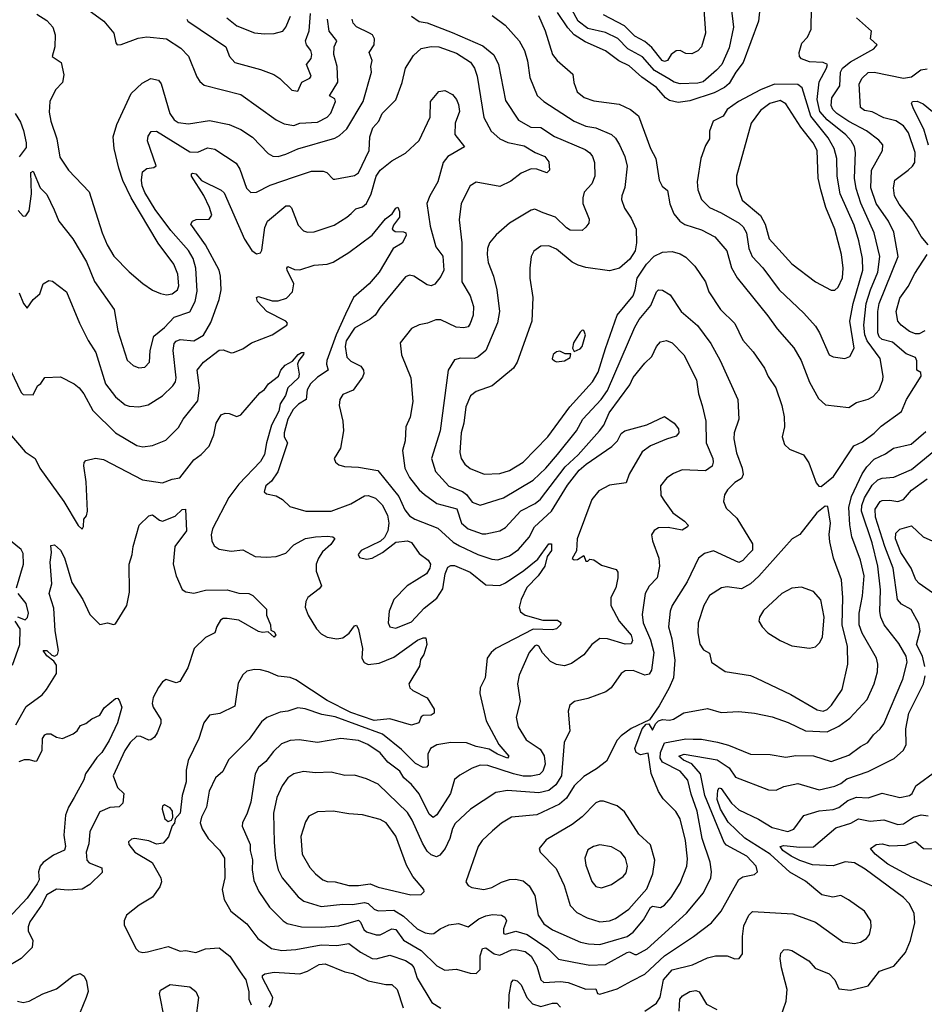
# Model space of a CAD drawing. Extents: x 1678431 to 1860718, y 384618 to 522882.
# Tile 169 of 256: x 1746247 to 1750861, y 469380 to 474403. Entities that reach past the tile are written whole.
import ezdxf

# ---------------------------------------------------------------- set-up
doc = ezdxf.new("R2010")
doc.units = 0

msp = doc.modelspace()

# ---------------------------------------------------------------- linework, layer by layer
at = {"layer": '0CON10XD'}
for points in [[(1750023.8, 474475), (1750015.3, 474394.7), (1749937.3, 474185), (1749898.8, 474135), (1749865, 474077.7), (1749842.1, 474057.9), (1749789.4, 474030.6), (1749665, 473988.3), (1749605, 473981.1), (1749560.9, 473990.9), (1749540.7, 474005), (1749495, 474057.8), (1749420.5, 474110.5), (1749355, 474167.2), (1749303.2, 474193.2), (1749235, 474244.1), (1749130.3, 474290.3), (1749075.4, 474325.4), (1749042.1, 474362.1), (1748990.3, 474440.3)], [(1749732.3, 474505), (1749744.6, 474335), (1749724.4, 474265), (1749705, 474244.3), (1749675, 474229.2), (1749645, 474230), (1749615, 474245.6), (1749595, 474244.3), (1749569.2, 474225), (1749550.6, 474195), (1749535, 474189.1), (1749523.8, 474195), (1749471.5, 474261.5), (1749435, 474292), (1749385, 474318.9), (1749332.3, 474372.3), (1749225, 474427.7)], [(1746335, 474430.4), (1746385, 474398.5), (1746416.5, 474365), (1746428.1, 474325), (1746425.7, 474264.3), (1746413.3, 474215), (1746458.8, 474185), (1746472.5, 474122.5), (1746465, 474082.5), (1746430, 474045), (1746400.3, 473985), (1746398.1, 473931.9), (1746405.6, 473885.6), (1746435.8, 473795), (1746452, 473702), (1746496.7, 473635), (1746600.6, 473525), (1746668, 473315), (1746693.7, 473253.7), (1746727.1, 473197.1), (1746805, 473117.3), (1746875, 473056.4), (1746925, 473022.7), (1746965, 473005.4), (1746995, 473000), (1747025, 473004.7), (1747052, 473025), (1747058.8, 473045), (1747053.3, 473105), (1747032.3, 473155), (1746952.5, 473262.5), (1746816.3, 473493.7), (1746773.1, 473583.1), (1746753, 473645), (1746728.1, 473745), (1746724, 473805), (1746742.5, 473867.5), (1746815, 474026), (1746870.9, 474079.1), (1746915, 474103.1), (1746955, 474093.8), (1746969.2, 474075), (1747012.8, 473925), (1747035, 473892.5), (1747055, 473879.1), (1747108.3, 473871.7), (1747215, 473888.2), (1747315, 473868.9), (1747375, 473842.2), (1747435, 473804.5), (1747515, 473720), (1747537.2, 473707.2), (1747565, 473705.5), (1747603.6, 473716.4), (1747665, 473744.1), (1747855, 473798.2), (1747877.7, 473812.3), (1747915, 473846.5), (1747998.2, 473985), (1748040.9, 474135), (1748038, 474165), (1748044, 474195), (1748028.6, 474235), (1748054.2, 474275), (1748057.1, 474305), (1748045.8, 474325), (1748031.4, 474335), (1747965, 474366.7), (1747948.1, 474385), (1747942.2, 474405)], [(1746595, 474454.5), (1746675.7, 474395), (1746727.5, 474335), (1746736.7, 474285), (1746744, 474274), (1746765, 474276.2), (1746851.4, 474308.6), (1746895, 474315.5), (1746996, 474305), (1747068.3, 474258.3), (1747107.3, 474217.3), (1747150.8, 474110.8), (1747165, 474088), (1747188.2, 474068.2), (1747375, 474022.1), (1747555, 473892.5), (1747595, 473872.2), (1747645, 473863.8)], [(1747495, 474330.5), (1747545, 474333.3), (1747588.6, 474345), (1747604.5, 474365), (1747628.4, 474421.6)], [(1747665, 474038.8), (1747685.6, 474085), (1747726, 474105), (1747733.1, 474115), (1747709.4, 474175), (1747732.7, 474205), (1747737.5, 474225), (1747731.8, 474245), (1747709.5, 474275), (1747705.4, 474295), (1747723.9, 474346.1), (1747729.8, 474435)], [(1748245, 474420.8), (1748284.5, 474394.5), (1748325, 474386.2), (1748452, 474338), (1748609.1, 474269.1), (1748665, 474224.5), (1748689.1, 474175), (1748725, 473991.2), (1748790.8, 473890.8), (1748854.4, 473854.4), (1748905, 473852.9), (1748975, 473806.5), (1749130.4, 473740.4), (1749155, 473723.5), (1749168.8, 473705), (1749178.8, 473675), (1749180.4, 473605), (1749164.4, 473565), (1749126.4, 473523.6), (1749118.7, 473495), (1749119.6, 473465), (1749150.6, 473385), (1749149.2, 473365), (1749135, 473343.8), (1749115, 473328), (1749055, 473329.6), (1749035, 473340.8), (1748978.9, 473395), (1748917.4, 473417.4), (1748875, 473436.4), (1748855, 473431.9), (1748744.3, 473365), (1748677.1, 473305), (1748643.1, 473265), (1748632.2, 473235), (1748630.9, 473205), (1748636.7, 473165), (1748663.5, 473095), (1748680.4, 473025), (1748694.7, 472915), (1748683.8, 472856.2), (1748624.4, 472715), (1748585, 472682.2), (1748566.7, 472675), (1748494.5, 472675.5), (1748465, 472667.5), (1748431.9, 472615), (1748391.9, 472305), (1748346.9, 472165), (1748367.8, 472097.8), (1748435, 472023.2), (1748505, 471996.1), (1748525, 471980.5), (1748555, 471941.8), (1748595, 471926.4), (1748715, 471964), (1748865, 472054.1), (1748930.6, 472115), (1748990.3, 472185), (1749086.6, 472305), (1749118.9, 472365), (1749211.9, 472465), (1749245, 472511.8), (1749384.3, 472835), (1749406.1, 472873.9), (1749466, 472945), (1749495, 473014.2), (1749505, 473024.4), (1749525, 473023.3), (1749565, 472999.2), (1749620.6, 472915), (1749703.4, 472843.4), (1749771.2, 472751.2), (1749820, 472665), (1749909.2, 472465), (1749914.5, 472365.5), (1749891.5, 472295), (1749888.5, 472265), (1749902.6, 472192.6), (1749931.5, 472115), (1749937, 472083), (1749927.7, 472062.3), (1749895, 472041.4), (1749857.1, 472005), (1749841.3, 471978.7), (1749835.7, 471945), (1749850.6, 471910.6), (1749905, 471859.4), (1749985, 471728.8), (1749983.8, 471696.2), (1749964.6, 471675.4), (1749935, 471644.2), (1749915, 471633.3), (1749785, 471692.8), (1749740.1, 471679.9), (1749709.4, 471655), (1749651.8, 471535), (1749575.4, 471415), (1749565.3, 471385), (1749556.8, 471305), (1749572.2, 471245), (1749588.2, 471135), (1749580.8, 471045), (1749559.6, 470995), (1749508.2, 470901.8), (1749459.3, 470830.7), (1749365, 470786), (1749315, 470749.2), (1749295, 470728), (1749239.4, 470620.6), (1749189.5, 470580.5), (1749125, 470541.9), (1749075.3, 470495), (1749035, 470431.8), (1748999.5, 470400.5), (1748885, 470345.9), (1748755, 470333.6), (1748705, 470304.5), (1748658.9, 470265), (1748605.6, 470215), (1748585.5, 470185), (1748522, 470005), (1748533.8, 469985), (1748553.3, 469975), (1748614.5, 469964.5), (1748655, 469975.4), (1748705, 470002.5), (1748745, 470016), (1748775, 470018.7), (1748815, 470009.6), (1748845, 469984.4), (1748873.6, 469935), (1748892, 469835), (1748920.1, 469790.1), (1748965, 469759.3), (1749106.6, 469696.6), (1749147.3, 469687.3), (1749205, 469684.8)], [(1748656.9, 474425), (1748723.1, 474375), (1748795.2, 474295.2), (1748820.9, 474245), (1748836.6, 474193.4), (1748848.1, 474108.1), (1748886.6, 474016.6), (1748919.4, 473985), (1749075, 473884.6), (1749135, 473860.6), (1749185, 473851.1), (1749265, 473817.1), (1749285, 473798.1), (1749305.3, 473765.3), (1749332.5, 473705), (1749344.4, 473655), (1749333.3, 473546.7), (1749317.5, 473505), (1749316.4, 473485), (1749331.9, 473441.9), (1749365, 473391.2), (1749390.6, 473335), (1749393.3, 473265), (1749386, 473224), (1749358.3, 473181.7), (1749305.4, 473134.6), (1749255, 473121.1), (1749135, 473138.6), (1749095, 473150), (1749065, 473165.5), (1748985, 473231.5), (1748945, 473250), (1748905, 473246.9), (1748868.8, 473221.2), (1748855.5, 473195), (1748848.8, 473135), (1748849.1, 473085), (1748864.4, 472985), (1748859.4, 472865), (1748784.5, 472655.5), (1748765.8, 472625), (1748657.1, 472535), (1748575, 472506.9), (1748546.7, 472483.3), (1748522.3, 472427.7), (1748511.9, 472345), (1748499.2, 472295), (1748491.5, 472195), (1748499.1, 472165), (1748516.9, 472135), (1748545, 472113.3), (1748615, 472084.5), (1748695, 472087.9), (1748745, 472102.9), (1748815, 472145.5), (1748940.8, 472275), (1749052.1, 472427.9), (1749168.1, 472555), (1749196.6, 472605), (1749234.5, 472725.5), (1749293.6, 472895), (1749375.4, 472995), (1749386.6, 473025), (1749396.2, 473083.8), (1749443.6, 473156.4), (1749483.6, 473196.4), (1749525, 473217.1), (1749575, 473220.3), (1749615, 473208.4), (1749645, 473191.1), (1749690.9, 473145), (1749744, 473065), (1749761.8, 473015), (1749821.5, 472925), (1749895, 472852.5), (1749935, 472768), (1749988.3, 472708.3), (1750045.2, 472625.2), (1750065, 472582.9), (1750103.1, 472525), (1750134.7, 472435), (1750146.7, 472376.7), (1750148.1, 472325), (1750135.7, 472275), (1750147.5, 472235), (1750172.4, 472212.4), (1750245, 472183.8), (1750272.4, 472142.4), (1750309.7, 472039.7), (1750322.5, 472022.5), (1750335, 472020.6)], [(1748892.2, 474425), (1748926.3, 474346.3), (1748964.7, 474225), (1748988.2, 474195), (1749067.8, 474125), (1749072.5, 474082.5), (1749090.8, 474035), (1749125.3, 474005.3), (1749175, 473988.2), (1749305, 473971.2), (1749362, 473945), (1749402.7, 473912.7), (1749464.6, 473745), (1749492.2, 473695), (1749508.1, 473585), (1749523.8, 473553.8), (1749551.7, 473531.7), (1749563.1, 473463.1), (1749583.3, 473413.3), (1749614.4, 473375), (1749638.8, 473358.8), (1749725, 473330.4), (1749792.1, 473295), (1749853.6, 473223.6), (1749877.6, 473137.6), (1749906.2, 473086.2), (1750062.7, 472892.7), (1750110.5, 472825), (1750195, 472728.9), (1750232.7, 472665), (1750275, 472553.8), (1750320.4, 472470.4), (1750357.3, 472437.3), (1750475, 472424.4)], [(1749875.4, 474465), (1749888, 474365), (1749865, 474260), (1749827.3, 474175), (1749801.5, 474145), (1749733.5, 474086.5), (1749705, 474078.4), (1749615, 474075.8), (1749585, 474084.2), (1749558.1, 474101.9), (1749483.8, 474143.8), (1749423, 474213), (1749348.3, 474255), (1749297.6, 474307.6), (1749235, 474338.1), (1749145, 474358), (1749095, 474394.8), (1749063.7, 474455)], [(1750475, 472424.4), (1750515, 472450), (1750575, 472467.5), (1750599.3, 472480.7), (1750630, 472515), (1750649.2, 472565), (1750651.5, 472585), (1750635.9, 472675), (1750569, 472765), (1750558.1, 472795), (1750552.7, 472845), (1750564.5, 472955), (1750586.2, 473025), (1750624, 473115), (1750633.5, 473195), (1750605.7, 473315), (1750537.5, 473467.5), (1750512.3, 473542.3), (1750504.4, 473595), (1750509.2, 473725), (1750505.2, 473755.2), (1750488.4, 473785), (1750460.5, 473815), (1750365, 473891.9), (1750328.2, 473935), (1750314.6, 473995.4), (1750323.7, 474086.3), (1750361.3, 474155), (1750366.5, 474175), (1750344.7, 474184.7), (1750275, 474188), (1750233.9, 474203.9), (1750224.3, 474215), (1750222.5, 474235), (1750236.2, 474283.8), (1750265, 474314.4), (1750283.3, 474355), (1750285.5, 474464.5)], [(1747100, 474405), (1747103.8, 474395), (1747298.7, 474265), (1747317.1, 474215), (1747344.4, 474185), (1747475, 474148.8), (1747542.7, 474122.7), (1747573.3, 474103.3), (1747635, 474043.5), (1747665, 474038.8)], [(1747303.1, 474413.1), (1747355, 474372.5), (1747445, 474336.1), (1747495, 474330.5)], [(1747645, 473863.8), (1747675, 473874.5), (1747765, 473880.8), (1747815, 473906.1), (1747834.4, 473925.6), (1747858.2, 473985), (1747855, 473998.5), (1747827.3, 474015), (1747868.9, 474085), (1747866, 474165), (1747848.3, 474225), (1747850, 474265), (1747864.6, 474295), (1747825.3, 474345), (1747816.9, 474405)], [(1750335, 472020.6), (1750398.1, 472071.9), (1750500.9, 472229.1), (1750545, 472250), (1750605, 472294.3), (1750640.8, 472329.2), (1750745, 472404), (1750769.2, 472465), (1750843.8, 472585), (1750843.6, 472603.6), (1750823.3, 472615), (1750822.8, 472662.8), (1750815, 472679.4), (1750768.2, 472698.2), (1750697.8, 472757.8), (1750645, 472771.8), (1750630.6, 472785), (1750623, 472805), (1750623.8, 472915), (1750630.4, 472955), (1750727.9, 473195), (1750705, 473319.4), (1750677.3, 473375), (1750615, 473464.6), (1750587.2, 473545), (1750590.8, 473635), (1750647.5, 473735), (1750649.4, 473765), (1750628.3, 473788.3), (1750565.2, 473835.2), (1750475, 473883.8), (1750415.3, 473925), (1750394.8, 473945), (1750385.3, 473965), (1750388.6, 474005), (1750430, 474065), (1750433.3, 474135), (1750442.7, 474155), (1750485, 474188.4), (1750603.1, 474255), (1750620, 474275), (1750585.8, 474305), (1750591.4, 474345), (1750515, 474412.9)], [(1746238.8, 473428.8), (1746265, 473400), (1746277.7, 473402.3), (1746295, 473427.5), (1746307.8, 473515), (1746303.9, 473623.9), (1746315, 473630), (1746350.8, 473545), (1746385, 473511.2), (1746422.2, 473432.2), (1746446.7, 473375), (1746518.2, 473285), (1746587.3, 473167.3), (1746627.7, 473067.7), (1746728.9, 472925), (1746748.1, 472815), (1746795, 472666.7), (1746825, 472638.6), (1746855, 472626.9), (1746885, 472630), (1746909.2, 472655), (1746911.8, 472715), (1746930.9, 472789.1), (1746985, 472832.5), (1747035, 472886.1), (1747115, 472912.7), (1747142.4, 472965), (1747151.7, 473018.3), (1747146.1, 473135), (1747132.1, 473185), (1747108.2, 473225), (1747018.3, 473328.3), (1746937.7, 473435), (1746885, 473521.5), (1746871.8, 473555), (1746867.5, 473585), (1746873.4, 473626.6), (1746895, 473644), (1746931.2, 473648.8), (1746943, 473657), (1746898.7, 473785), (1746901.6, 473808.4), (1746917.4, 473832.6), (1746945, 473834.5), (1747115, 473728.4), (1747155, 473727.1), (1747205, 473750), (1747243, 473743), (1747350.3, 473670.3), (1747369.6, 473639.6), (1747403, 473543), (1747425, 473521.9), (1747455, 473523.8), (1747525, 473558.8), (1747648.5, 473601.5), (1747735, 473630), (1747795, 473630.5), (1747813.8, 473623.8), (1747845, 473590), (1747855, 473588.8), (1747955, 473607.8), (1747975, 473621.4), (1748029.6, 473735), (1748033.3, 473805), (1748048, 473852), (1748077.8, 473885), (1748095.6, 473925), (1748165, 473993.8), (1748197.3, 474082.7), (1748214.8, 474155.2), (1748255, 474219.5), (1748295, 474255.9), (1748345, 474266.8), (1748385, 474264.8), (1748475, 474232.3), (1748546.7, 474186.7), (1748566.2, 474156.2), (1748580.6, 474115), (1748613.3, 473903.3), (1748651.5, 473835), (1748695.7, 473795), (1748737.3, 473777.3), (1748819.1, 473759.1), (1748875.5, 473725.5), (1748925.6, 473705), (1748945, 473677.5), (1748948.8, 473635), (1748935, 473621.2), (1748885, 473640.5), (1748855, 473641.5), (1748805, 473620), (1748751.1, 473578.9), (1748695, 473551.2), (1748575, 473574), (1748544, 473555), (1748498.6, 473465), (1748488, 473382), (1748501.4, 473265), (1748502, 473065), (1748544, 472995), (1748561.1, 472938.9), (1748560, 472895), (1748545, 472853.8), (1748534.4, 472835.6), (1748511.5, 472831.5), (1748472.5, 472835), (1748395, 472872.1), (1748368.9, 472871.1), (1748326, 472854), (1748284, 472846), (1748245, 472826.7), (1748186.9, 472755), (1748195, 472693.3), (1748241.9, 472575), (1748251.4, 472455), (1748238.1, 472375), (1748217.1, 472325), (1748212.3, 472255), (1748199.1, 472205), (1748210.7, 472115), (1748235, 472067.3), (1748284.6, 472005), (1748311.2, 471981.2), (1748375, 471934.7), (1748476.8, 471906.8), (1748500.6, 471835), (1748535, 471805.9), (1748605, 471780.6), (1748625, 471779.7), (1748695, 471794.7), (1748725, 471812.5), (1748803.3, 471896.7), (1748875.9, 471934.1), (1748903.4, 471956.6), (1749028.5, 472121.5), (1749095, 472183), (1749204, 472305), (1749225.5, 472334.5), (1749253.1, 472396.9), (1749359.1, 472540.9), (1749375, 472576.7), (1749435, 472650.6), (1749470.8, 472685), (1749494.6, 472735.4), (1749515, 472759.2), (1749545, 472765.5), (1749575, 472754.5), (1749633.4, 472693.4), (1749699.6, 472565), (1749709.5, 472495), (1749727.9, 472435), (1749746.7, 472355), (1749747.4, 472245), (1749781.8, 472165), (1749784.6, 472145), (1749778.5, 472125), (1749745, 472100.7), (1749625, 472105.6), (1749582, 472088), (1749548, 472065), (1749514.4, 472025.6), (1749516.9, 471975), (1749535, 471946.7), (1749577.7, 471887.7), (1749637.5, 471845), (1749656.2, 471823.8), (1749653.3, 471815), (1749625, 471799.4), (1749555, 471811.5), (1749505, 471810), (1749482.3, 471797.7), (1749470, 471775), (1749474.2, 471745), (1749506.9, 471655), (1749510, 471615), (1749498.2, 471555), (1749457.7, 471512.3), (1749437.3, 471475), (1749421.6, 471368.4), (1749427.4, 471325), (1749465, 471239.4), (1749482, 471175), (1749469.2, 471085), (1749456.8, 471063.2), (1749435, 471059.1), (1749375, 471082), (1749335, 471081.4), (1749315, 471068), (1749262.9, 470995), (1749236, 470974), (1749145, 470940.4), (1749076.2, 470923.8), (1749053.4, 470906.6), (1749043.8, 470875), (1749053.1, 470775), (1749023.8, 470715), (1749011, 470545), (1748981.3, 470498.7), (1748945, 470470), (1748895, 470457.8), (1748735, 470470.8), (1748675, 470460), (1748545.3, 470374.7), (1748468, 470302), (1748454.3, 470275.7), (1748440.9, 470225), (1748417.5, 470175), (1748390.3, 470139.7), (1748372.4, 470132.4), (1748345, 470141.8), (1748325, 470161.1), (1748301.5, 470201.5), (1748249.3, 470319.3), (1748225, 470358.2), (1748075, 470502.5), (1748015, 470529.2), (1747955, 470549.2), (1747905, 470546.9), (1747835, 470564.5), (1747755, 470560.9), (1747695, 470567.8), (1747645, 470555.6), (1747614.4, 470535), (1747586.4, 470493.6), (1747558.7, 470435), (1747541.1, 470355), (1747545.3, 470205), (1747551.8, 470125), (1747565.4, 470065), (1747585.4, 470025), (1747667.7, 469927.7), (1747695.8, 469905.8), (1747785, 469879.4), (1747895, 469890.8), (1747945, 469888), (1748005, 469898.7), (1748025, 469893.6), (1748054.8, 469864.8), (1748075, 469856.6), (1748155, 469859.1), (1748205, 469829.8), (1748273.9, 469763.9), (1748315, 469744.7), (1748345, 469738.5), (1748359.6, 469740.4), (1748392, 469765), (1748435, 469784.4), (1748485, 469791.1), (1748535, 469775.6), (1748589.1, 469815), (1748625, 469831.3), (1748658, 469838), (1748704.1, 469834.1), (1748720.6, 469825), (1748730.5, 469805), (1748714.6, 469765), (1748715, 469741.2), (1748725, 469737.5), (1748777.9, 469752.1), (1748835, 469736.5), (1748940.9, 469665), (1748995, 469610), (1749073.9, 469593.9), (1749155, 469579.7), (1749235, 469583.4)], [(1750881.1, 473255), (1750845, 473296.9), (1750799.6, 473375), (1750731.8, 473461.8), (1750708.7, 473505), (1750702.7, 473545), (1750711.1, 473585), (1750777.8, 473635), (1750800.4, 473655), (1750811.6, 473675), (1750813.8, 473725), (1750779.2, 473825), (1750755, 473862.1), (1750715, 473886.9), (1750655, 473902.4), (1750595, 473932.4), (1750555, 473939.6), (1750534.5, 473955), (1750528.9, 474075), (1750544.4, 474105), (1750575, 474134.4), (1750604.6, 474135.4), (1750755, 474105.3), (1750795, 474111.8), (1750842.7, 474147.3), (1750875, 474151.5)], [(1750455, 472673.6), (1750480.6, 472685), (1750502.1, 472727.9), (1750480.5, 472865), (1750498, 472955), (1750547.3, 473125), (1750546.1, 473185), (1750526.9, 473275), (1750502.9, 473355), (1750432, 473515), (1750416.4, 473605), (1750413.8, 473695), (1750400.5, 473745), (1750370.8, 473800.8), (1750281.3, 473911.3), (1750238.3, 474055), (1750215, 474072.4), (1750096.3, 474073.7), (1750025.6, 474045), (1749913.1, 473985), (1749855.7, 473945), (1749835, 473910), (1749784.4, 473885), (1749765.8, 473835), (1749764.4, 473795), (1749745, 473762), (1749720.5, 473695), (1749702.9, 473575), (1749705.4, 473535), (1749724.5, 473485), (1749764.4, 473445), (1749825, 473418.2), (1749916.9, 473365), (1749936.8, 473346.8), (1749954.1, 473315), (1749965.9, 473235), (1749982.3, 473195), (1750037.1, 473137.1), (1750120.5, 473025), (1750245.6, 472905), (1750305, 472838.6), (1750325.3, 472805.3), (1750375, 472693.1), (1750395, 472683.3), (1750455, 472673.6)], [(1746245, 473010), (1746266.9, 472955), (1746285, 472931.2), (1746315, 472976.2), (1746349.2, 473005), (1746366, 473055), (1746395, 473072), (1746415, 473068.8), (1746485.5, 473015), (1746551.5, 472855), (1746596.8, 472766.8), (1746634.7, 472704.7), (1746684.8, 472544.8), (1746735, 472479.5), (1746785, 472438.5), (1746805, 472430.9), (1746855, 472427.5), (1746901.9, 472438.1), (1746975.3, 472484.7), (1747027.8, 472535), (1747040.9, 472555), (1747044.6, 472575.4), (1747029.6, 472715), (1747035, 472750.6), (1747045, 472763.6), (1747065, 472770.8), (1747135, 472765.3), (1747185, 472792.7), (1747222.4, 472857.6), (1747263.5, 472975), (1747274.6, 473025.4), (1747271.6, 473095), (1747264, 473125), (1747194.6, 473254.6), (1747120.5, 473359.5), (1747128.8, 473375), (1747146.7, 473383.3), (1747214, 473386), (1747226.1, 473405), (1747215.2, 473445.2), (1747186.2, 473506.2), (1747123.8, 473605), (1747122.6, 473617.4), (1747129.2, 473620.8), (1747145, 473616.4), (1747175, 473583.3), (1747275, 473533.6), (1747290.4, 473520.4), (1747394, 473284), (1747430.4, 473225), (1747455, 473208.2), (1747475, 473212.9), (1747482, 473228), (1747497.9, 473342.1), (1747510, 473375), (1747605, 473453.1), (1747623.1, 473453.1), (1747633.7, 473443.7), (1747667.9, 473355), (1747695, 473325.6), (1747715, 473319.1), (1747749.4, 473320.6), (1747851.2, 473355), (1747915.8, 473395), (1747936.7, 473415), (1747961.4, 473438.6), (1747995, 473448.5), (1748015.2, 473464.8), (1748039.6, 473515), (1748065, 473604.5), (1748085, 473634.7), (1748145, 473682.9), (1748215, 473721.8), (1748283.5, 473786.5), (1748341.2, 473905), (1748341.9, 473985), (1748385, 474036.2), (1748415, 474041.2), (1748455, 474021.2), (1748475, 473996.2), (1748485, 473970), (1748490, 473935), (1748468.5, 473875), (1748466.5, 473816.5), (1748515.8, 473754.2), (1748431.1, 473705), (1748406.2, 473673.8), (1748380, 473575), (1748337.9, 473505), (1748323.3, 473465), (1748340.3, 473350.3), (1748368.9, 473245), (1748405, 473196.7), (1748410.9, 473125), (1748395, 473092.5), (1748365, 473054.3), (1748345, 473045.5), (1748325, 473050.5), (1748257.5, 473095), (1748235, 473098.8), (1748215, 473091.8), (1748085.6, 472935), (1748059.5, 472895), (1748035, 472874.6), (1747955, 472829.2), (1747911.9, 472765), (1747906.8, 472735), (1747915, 472680.8), (1747935, 472660.8), (1747986.9, 472635), (1748000, 472615), (1748001.7, 472598.3), (1747995, 472578.8), (1747947, 472513), (1747895, 472491.2), (1747879.2, 472465), (1747875.7, 472435), (1747894.3, 472355), (1747898.6, 472305), (1747882.3, 472217.7), (1747851.2, 472165), (1747857.5, 472145), (1747875, 472131.2), (1747902.7, 472122.7), (1747975, 472120.5), (1748073.2, 472103.2), (1748180.9, 471970.9), (1748211.9, 471901.9), (1748235, 471871.8), (1748262.9, 471855), (1748379.6, 471809.6), (1748457.7, 471737.7), (1748489.2, 471719.2), (1748582.9, 471675), (1748655, 471650.8), (1748685, 471647.3), (1748745, 471667.2), (1748790.4, 471699.6), (1748845, 471762.7), (1748872.8, 471815), (1748958.8, 471895), (1749041.3, 472028.7), (1749101.1, 472105), (1749135.4, 472135), (1749266.5, 472225), (1749296.2, 472255), (1749315, 472291.4), (1749333.3, 472305), (1749446.1, 472336.1), (1749535, 472378), (1749585, 472344.3), (1749607.8, 472315), (1749608.5, 472295), (1749595, 472277.8), (1749546.3, 472263.7), (1749465, 472228.5), (1749421.4, 472198.6), (1749354.7, 472085), (1749339.5, 472040.5), (1749255, 472028.8), (1749200.9, 471999.1), (1749165.3, 471955), (1749090, 471755), (1749087, 471693), (1749064, 471654), (1749075, 471647.5), (1749091.7, 471648.3), (1749125, 471670), (1749135, 471640), (1749145, 471640), (1749155, 471650), (1749175, 471647.5), (1749215, 471620), (1749288.3, 471598.3), (1749297.8, 471585), (1749298.2, 471555), (1749286.6, 471505), (1749262.7, 471455), (1749261.3, 471415), (1749305, 471333.5), (1749365, 471262.2), (1749371.6, 471235), (1749365, 471218.1), (1749335, 471217.1), (1749244.2, 471245), (1749205, 471246.3), (1749165.5, 471215), (1749125, 471163.1), (1749062.1, 471117.9), (1749025, 471107.1), (1748985, 471112.8), (1748955, 471127.9), (1748913.1, 471173.1), (1748895, 471207.5), (1748885, 471212.5), (1748875, 471209.2), (1748844.6, 471175), (1748795, 471058.8), (1748786.5, 471015), (1748798.9, 470925), (1748779.1, 470845), (1748788.7, 470795), (1748829.5, 470729.5), (1748902, 470682), (1748922.5, 470647.5), (1748927.5, 470605), (1748915, 470568.6), (1748897.3, 470552.7), (1748855.8, 470544.2), (1748815, 470544.2), (1748765.7, 470555.7), (1748635, 470598.4), (1748595, 470599.1), (1748554, 470585), (1748491.1, 470548.9), (1748465, 470525.8), (1748444.7, 470455), (1748375, 470345.6), (1748355, 470332.7), (1748335, 470349.5), (1748283.5, 470453.5), (1748245, 470500.4), (1748206, 470535), (1748185, 470568.5), (1748125, 470615.3), (1748085, 470662), (1748022.5, 470705), (1747975, 470725.2), (1747885, 470735.3), (1747765, 470716), (1747671.7, 470728.3), (1747626.7, 470725), (1747581.7, 470708.3), (1747540.7, 470669.3), (1747501.5, 470618.5), (1747465, 470587.8), (1747447.3, 470555), (1747425, 470411.2), (1747407.3, 470355), (1747383.8, 470306.2), (1747381.8, 470288.2), (1747422, 470195), (1747422.4, 470165), (1747435, 470117.5), (1747432.7, 470065), (1747441.1, 470011.1), (1747467.3, 469955), (1747521.2, 469875), (1747590.6, 469805), (1747611.5, 469791.5), (1747685, 469774.2), (1747785, 469773.3), (1747875, 469779.2), (1747975, 469808.3), (1747985, 469799.2), (1748001.8, 469761.8), (1748015, 469749.6), (1748065, 469733.2), (1748085.2, 469734.8), (1748145, 469764.1), (1748165, 469762), (1748205, 469706.8), (1748293.9, 469653.9), (1748375, 469575.4), (1748415, 469554.5), (1748475, 469559.1), (1748545, 469537.8), (1748575, 469537.5), (1748595, 469557.5), (1748595, 469627.5), (1748608, 469665), (1748625, 469667.1), (1748667.6, 469637.6), (1748695, 469630.6), (1748755, 469657.9), (1748775, 469659.8), (1748825, 469649.4), (1748855.3, 469625), (1748883.7, 469575), (1748904.1, 469504.1), (1748920.7, 469490.7), (1749005, 469495.3), (1749045, 469491.1), (1749135, 469456.6), (1749185, 469458.1), (1749194.6, 469434.6), (1749205, 469430.6), (1749295, 469457.8), (1749368.7, 469498.7)], [(1750405, 473023.1), (1750420.9, 473039.1), (1750444, 473086), (1750446, 473135), (1750437.8, 473205), (1750404.3, 473334.3), (1750358.2, 473445), (1750332.4, 473535), (1750320, 473595), (1750313.8, 473735), (1750294.2, 473775), (1750230.8, 473855), (1750155, 473973.3), (1750125, 473990), (1750073.3, 473975), (1750025, 473940), (1749977.9, 473875), (1749902.1, 473605), (1749903.2, 473565), (1749931.9, 473481.9), (1750024.8, 473404.8), (1750049.4, 473359.4), (1750069.6, 473285), (1750185, 473157.8), (1750305, 473065.6), (1750385, 473023.3), (1750405, 473023.1)], [(1750882.3, 473762.3), (1750858.3, 473845), (1750806.4, 473945), (1750796, 473975), (1750800, 473985), (1750825, 473986.5), (1750855, 473974.4), (1750931.1, 473911.1)], [(1746224.7, 473924.7), (1746250.7, 473880.7), (1746267, 473837), (1746280, 473775), (1746279.4, 473750.6), (1746245, 473703.3)], [(1746200, 472615), (1746255, 472501.2), (1746265, 472491.2), (1746315, 472488.8), (1746337.5, 472535), (1746355, 472547.5), (1746375, 472577.5), (1746455, 472581.2), (1746525.5, 472545.5), (1746550.8, 472525), (1746573.5, 472495), (1746619.2, 472409.2), (1746735, 472295.5), (1746845, 472230), (1746875, 472223.3), (1746925, 472230.5), (1746991.7, 472258.3), (1747057.3, 472322.7), (1747080.9, 472365), (1747155, 472458.6), (1747164.7, 472525), (1747152.1, 472615), (1747183.6, 472655), (1747265, 472717.1), (1747285, 472719.5), (1747325, 472702.9), (1747337.5, 472705), (1747385, 472724), (1747430, 472755), (1747535, 472795.6), (1747610, 472845), (1747612, 472855), (1747604, 472865), (1747508.2, 472915), (1747459.4, 472965), (1747454, 472985), (1747465, 472990), (1747535, 472969.2), (1747565, 472968.8), (1747607.4, 472982.6), (1747638.5, 473015), (1747645.9, 473055), (1747611.4, 473125), (1747608.8, 473135), (1747615, 473143.3), (1747649.2, 473129.2), (1747675, 473127.2), (1747749, 473151), (1747814.7, 473155.3), (1747845, 473166.2), (1747925.3, 473214.7), (1748045, 473304.5), (1748112.3, 473387.7), (1748147, 473413), (1748165, 473441.2), (1748175, 473446.2), (1748184.2, 473425), (1748184.2, 473395), (1748153.1, 473355), (1748146, 473335), (1748161.9, 473321.9), (1748205, 473321.4), (1748215.8, 473315), (1748217.9, 473302.1), (1748196.9, 473263.1), (1748151.9, 473235), (1748080, 473115), (1748030, 473055), (1747950, 472985), (1747908.8, 472901.2)], [(1750863.3, 472815), (1750835, 472800.8), (1750815, 472800.4), (1750785, 472812.7), (1750741.8, 472845), (1750726.2, 472865), (1750716.7, 472915), (1750735, 472982.9), (1750778.7, 473041.3), (1750811.6, 473108.4), (1750874.6, 473205)], [(1747908.8, 472901.2), (1747860.6, 472795), (1747813.3, 472665), (1747811.5, 472645), (1747819.6, 472615), (1747765, 472579.5), (1747730.5, 472545), (1747712.8, 472515), (1747708, 472465), (1747669, 472441), (1747642.2, 472415), (1747614.3, 472365), (1747595.8, 472295), (1747596.5, 472275), (1747612, 472245), (1747601.7, 472208.3), (1747563.2, 472096.8), (1747530.8, 472049.2), (1747502, 472025), (1747494, 471995), (1747505, 471983.3), (1747555, 471973.8), (1747586.7, 471955), (1747625, 471920), (1747705.6, 471895.6), (1747835, 471895.4), (1747935, 471932.9), (1748005, 471973.6), (1748025, 471976.2), (1748062.2, 471962.2), (1748095, 471927.5), (1748122.7, 471875), (1748129.1, 471835), (1748125.3, 471794.7), (1748108, 471762), (1748087.4, 471742.6), (1747988.8, 471695), (1747974, 471675), (1747980, 471660), (1748015, 471650), (1748045, 471655.7), (1748098, 471685), (1748165, 471737.5), (1748225, 471744.4), (1748245.6, 471735), (1748285, 471680), (1748330, 471645), (1748342.2, 471625), (1748339.5, 471605), (1748322.2, 471575), (1748223.1, 471515), (1748154.4, 471445), (1748131.1, 471385), (1748125.7, 471325), (1748134, 471305), (1748165, 471297.8), (1748245, 471331.5), (1748310, 471400), (1748375, 471451.5), (1748405, 471499.4), (1748417.5, 471575), (1748430.1, 471609.9), (1748445, 471617.8), (1748465, 471618.4), (1748545, 471584.1), (1748625, 471520), (1748695, 471516.2), (1748725, 471529.6), (1748818, 471592), (1748889, 471651), (1748945, 471728.1), (1748958.8, 471728.8), (1748959.2, 471695), (1748936.5, 471663.5), (1748925.8, 471615), (1748891.2, 471565), (1748834.1, 471505.9), (1748804.1, 471445), (1748794.1, 471404.1), (1748801.6, 471381.6), (1748825, 471365.3), (1748915, 471339.3), (1748989.6, 471339.6), (1749006.7, 471326.7), (1749005.7, 471315), (1748985, 471295.5), (1748965, 471290), (1748865, 471294.1), (1748674.7, 471195.3), (1748651.4, 471175), (1748631.4, 471145), (1748620.6, 471045), (1748595.6, 470995), (1748594.5, 470965.5), (1748625.3, 470825), (1748691.5, 470705), (1748742.5, 470645), (1748735, 470636), (1748683.6, 470655), (1748640.7, 470680.7), (1748574.8, 470694.8), (1748525, 470714.3), (1748445, 470714.7), (1748375, 470704.1), (1748342.1, 470685), (1748327.7, 470655), (1748330.5, 470599.5), (1748321.1, 470588.9), (1748305, 470588.5), (1748265, 470608.7), (1748195, 470680), (1748097, 470757), (1747855.8, 470845.8), (1747787.7, 470857.7), (1747703, 470887), (1747665, 470891.5), (1747615, 470874.6), (1747575, 470870), (1747507, 470843), (1747480.1, 470819.9), (1747417.4, 470732.6), (1747312.5, 470627.5), (1747283.1, 470566.9), (1747245, 470534.3), (1747212.8, 470467.2), (1747200, 470385), (1747173.5, 470335), (1747166.8, 470305), (1747177.6, 470275), (1747208.8, 470225), (1747266.2, 470166.2), (1747291.1, 470125), (1747293.5, 470025), (1747280, 469965), (1747290, 469915), (1747324, 469854), (1747405, 469789.4), (1747461.9, 469715), (1747530.8, 469665), (1747584.7, 469654.7), (1747655, 469658.4), (1747785, 469682.3), (1747865, 469680), (1747925, 469690), (1747985, 469645.3), (1748045, 469613.1), (1748065, 469611.4), (1748135, 469630.8), (1748215, 469603), (1748243.9, 469585), (1748257.6, 469567.6), (1748273.3, 469513.3), (1748348.5, 469388.5), (1748395, 469359.1)], [(1749075, 472710), (1749105, 472723.3), (1749115.7, 472735), (1749132, 472795), (1749125, 472817.5), (1749115, 472818.8), (1749105, 472808.8), (1749071.2, 472755), (1749067, 472727), (1749075, 472710)], [(1748985, 472657.5), (1749025, 472662.5), (1749055, 472680), (1749058.3, 472698.3), (1749028.3, 472698.3), (1749001.2, 472711.2), (1748985, 472708.1), (1748968.1, 472695), (1748962.9, 472672.9), (1748975, 472662.5), (1748985, 472657.5)], [(1746096, 472406), (1746275, 472197.5), (1746325.6, 472165), (1746350.5, 472115), (1746471.8, 471945), (1746545, 471822.5), (1746565, 471803.3), (1746572, 471818), (1746574.2, 471855), (1746587.7, 471872.3), (1746593.1, 471895), (1746586.4, 472045), (1746573.3, 472126.7), (1746575.6, 472144.4), (1746585, 472154), (1746634.4, 472165.6), (1746675, 472159.5), (1746872.5, 472055), (1746975, 472040), (1747025, 472059.1), (1747064, 472066), (1747135, 472157.8), (1747172.2, 472185), (1747212.8, 472227.2), (1747237.9, 472285), (1747248.9, 472345), (1747275, 472386.2), (1747294.3, 472395.7), (1747315, 472394.4), (1747355, 472377.8), (1747375, 472386.9), (1747470.9, 472499.1), (1747495, 472516), (1747515.6, 472544.4), (1747566.9, 472585), (1747578.5, 472615), (1747600.3, 472639.7), (1747639.1, 472660.9), (1747666.9, 472695), (1747685, 472705.4), (1747696.2, 472705), (1747694.2, 472695), (1747670, 472665), (1747663.9, 472646.1), (1747672.5, 472595), (1747668.2, 472575), (1747615.3, 472524.7), (1747602.7, 472485), (1747576.2, 472443.8), (1747568.1, 472405), (1747530.7, 472335), (1747506.2, 472243.8), (1747495.2, 472185), (1747475, 472148.8), (1747365, 472032.7), (1747312.9, 471965), (1747230.5, 471805), (1747223.6, 471775), (1747226.4, 471745), (1747239.1, 471719.1), (1747265, 471701.1), (1747325, 471691.4), (1747385, 471698.8), (1747447.5, 471665), (1747505, 471660.5), (1747555, 471664.2), (1747605, 471681.8), (1747645.8, 471724.2), (1747705, 471755.8), (1747755.4, 471765.4), (1747815, 471767.5), (1747844, 471764), (1747855, 471756.7), (1747833.5, 471725), (1747791.8, 471688.2), (1747770.4, 471655), (1747759.6, 471625), (1747758.6, 471588.6), (1747785.7, 471515), (1747775, 471498.6), (1747717.1, 471455), (1747705.7, 471435), (1747702.2, 471405), (1747717.5, 471365), (1747760.4, 471295), (1747785, 471270), (1747815, 471252.7), (1747865, 471243.9), (1747895, 471249.6), (1747927.3, 471272.7), (1747955, 471310), (1747965, 471313.3), (1747975, 471292.5), (1747995.3, 471195), (1747991.2, 471145), (1748003.8, 471123.8), (1748023.8, 471113.8), (1748080.2, 471119.8), (1748155, 471150.4), (1748275, 471237.3), (1748305, 471250), (1748318.8, 471248.8), (1748323.8, 471215), (1748307.5, 471165), (1748291.1, 471138.9), (1748285.5, 471104.5), (1748231.2, 471015), (1748236.7, 470995), (1748251.2, 470981.2), (1748325, 470943.8), (1748361.2, 470885), (1748360, 470865), (1748345.9, 470854.1), (1748305, 470853.8), (1748294.2, 470845.8), (1748283.3, 470815), (1748245, 470803.5), (1748135, 470835.4), (1748055, 470827.8), (1747935, 470869), (1747815, 470929.4), (1747655, 471034.6), (1747627, 471047), (1747565, 471052.9), (1747514.3, 471075.7), (1747474.4, 471085.6), (1747445, 471088.1), (1747405, 471079.2), (1747385, 471061.2), (1747362, 471018), (1747345, 470900.6), (1747266.9, 470863.1), (1747215.5, 470854.5), (1747185.5, 470815), (1747161.2, 470735), (1747106.5, 470623.5), (1747096.3, 470573.7), (1747095.4, 470514.6), (1747075.6, 470445), (1747065.6, 470354.4), (1747040, 470325), (1747037, 470303), (1747025, 470290), (1747005.6, 470234.4), (1746978.3, 470201.7), (1746945, 470195.8), (1746905, 470213.1), (1746835, 470225.7), (1746818, 470222), (1746802.3, 470207.7), (1746803.3, 470195), (1746835, 470156), (1746922.3, 470102.3), (1746966.2, 470025), (1746970.7, 470005), (1746960.9, 469979.1), (1746924.2, 469925.8), (1746856.9, 469885), (1746792, 469835), (1746780, 469805), (1746780, 469785), (1746838.8, 469665), (1746855, 469648.8), (1746874.2, 469644.2), (1746898, 469648), (1747005, 469674.2), (1747065, 469651.2), (1747095, 469653.8), (1747145, 469643.1), (1747195, 469662.9), (1747265, 469668.2), (1747319.5, 469625), (1747371.4, 469545), (1747400, 469505), (1747415.7, 469445), (1747416, 469405), (1747427.7, 469377.7)], [(1749205, 469684.8), (1749345, 469726.2), (1749375, 469748.4), (1749428.8, 469811.2), (1749465, 469873.5), (1749475, 469880.8), (1749515, 469874.3), (1749535, 469885.5), (1749569.5, 469925), (1749615, 469997.8), (1749648.9, 470085), (1749652.3, 470122.3), (1749642, 470215), (1749615.5, 470325.5), (1749592.8, 470362.8), (1749528.2, 470428.2), (1749504.5, 470465), (1749467.1, 470557.1), (1749451.7, 470661.7), (1749412.5, 470652.5), (1749391.2, 470665), (1749384.3, 470684.3), (1749422.5, 470785), (1749441.7, 470808.3), (1749455, 470810), (1749475, 470777.5), (1749490, 470810), (1749504.4, 470825.6), (1749525, 470831.9), (1749560.9, 470829.1), (1749581.2, 470835), (1749635, 470867.5), (1749755, 470889.6), (1749825, 470867.8), (1749915, 470873.1), (1749995.4, 470865.4), (1750085, 470846.2), (1750166.9, 470816.9), (1750254, 470774), (1750365, 470770.4), (1750425, 470797.9), (1750480.4, 470839.6), (1750569.5, 470935), (1750604.7, 471015.3), (1750621.8, 471075), (1750623.8, 471115), (1750616.7, 471145), (1750543.1, 471273.1), (1750528, 471315), (1750528, 471375), (1750545.6, 471464.4), (1750554.2, 471565), (1750534.7, 471645), (1750491.4, 471765), (1750480, 471825), (1750476.3, 471915), (1750489.7, 471970.3), (1750544.1, 472085.9), (1750567.6, 472122.4), (1750605, 472160.4), (1750662.6, 472187.4), (1750703.3, 472216.7), (1750793.1, 472236.9), (1750868.7, 472301.3)], [(1749235, 469583.4), (1749345, 469644.5), (1749356.5, 469646.5), (1749383.7, 469633.7), (1749394.5, 469634.5), (1749446.8, 469663.2), (1749647.5, 469845), (1749735, 469947.8), (1749771.8, 470025), (1749775.4, 470055), (1749769.1, 470105), (1749728.2, 470225), (1749702.5, 470365), (1749671.9, 470451.9), (1749655, 470523.3), (1749615, 470569), (1749525.6, 470615.6), (1749513.1, 470635), (1749515.5, 470665), (1749536.2, 470713.8), (1749645, 470733.3), (1749681.9, 470731.9), (1749725, 470732.5), (1749806.4, 470716.4), (1749861.7, 470701.7), (1749975, 470655.6), (1750074.1, 470654.1), (1750155, 470640.5), (1750205, 470648.4), (1750295, 470647.3), (1750385, 470618.2), (1750475, 470651.1), (1750534.4, 470695.6), (1750573.3, 470715), (1750601.8, 470755), (1750635.7, 470784.3), (1750655, 470810.6), (1750750.9, 471039.1), (1750772.9, 471125), (1750768.2, 471155), (1750730.5, 471220.5), (1750655.9, 471315.9), (1750638.2, 471355), (1750633.6, 471383.6), (1750637.5, 471495), (1750624.2, 471615), (1750594, 471734), (1750539.7, 471895), (1750541.2, 471925), (1750555, 471962.8), (1750595, 472028.1), (1750623.8, 472055), (1750645, 472063.6), (1750705, 472068.7), (1750795, 472107.6), (1750938.2, 472225)], [(1750863, 471103), (1750850.7, 471155), (1750821.6, 471215), (1750838.9, 471285), (1750832, 471322), (1750794.2, 471394.2), (1750745, 471421.8), (1750724.2, 471445), (1750702.3, 471605), (1750658.6, 471715), (1750611.2, 471865), (1750610.3, 471905), (1750635, 471944.5), (1750645, 471950), (1750685, 471951.4), (1750725, 471944.7), (1750755, 471954.7), (1750795, 472003.4), (1750875, 472060.6)], [(1746227.1, 470805), (1746280.5, 470899.5), (1746361.3, 470958.7), (1746384.2, 470985), (1746435, 471066.7), (1746435, 471110), (1746420.4, 471130.4), (1746385, 471157.9), (1746367.5, 471185), (1746385, 471184.5), (1746410.4, 471160.4), (1746425, 471156.4), (1746439.4, 471165), (1746444.6, 471185), (1746428.4, 471285), (1746421.3, 471401.3), (1746398.1, 471475), (1746411.1, 471525), (1746402.1, 471635), (1746409.2, 471685), (1746405, 471720), (1746425, 471724), (1746455, 471696.7), (1746475, 471656.7), (1746512.4, 471532.4), (1746569.7, 471445), (1746605, 471368.1), (1746655, 471317.1), (1746695, 471326.2), (1746725, 471318), (1746735, 471321.2), (1746793.1, 471415), (1746807.2, 471482.8), (1746805.8, 471625), (1746821.4, 471675), (1746825.5, 471715), (1746856.4, 471823.6), (1746905, 471872.5), (1746925, 471876.2), (1746959.5, 471849.5), (1746975, 471844.4), (1747039.7, 471870.3), (1747075, 471904.5), (1747093.3, 471905), (1747098.2, 471795), (1747038.9, 471715), (1747030.5, 471625), (1747044.6, 471565), (1747075, 471495.7), (1747095, 471484.5), (1747135, 471477.5), (1747195, 471492.7), (1747304.4, 471494.4), (1747365, 471477.1), (1747415, 471475.6), (1747435.8, 471465), (1747506.2, 471395), (1747506.2, 471365), (1747526.2, 471315), (1747528.3, 471288.3), (1747545, 471280), (1747553.3, 471265), (1747545, 471253.3), (1747515, 471280), (1747485, 471276.2), (1747465, 471280.8), (1747365, 471340), (1747305, 471348.6), (1747285, 471347.5), (1747271.1, 471338.9), (1747252.1, 471307.9), (1747242.9, 471275), (1747195, 471250.5), (1747137.5, 471195), (1747105, 471096.7), (1747063.3, 471026.7), (1747045, 471020), (1746994.1, 471035.9), (1746975.6, 471025), (1746955, 470995.6), (1746928.1, 470945), (1746922.9, 470915), (1746928, 470895), (1746967.3, 470832.7), (1746967, 470813), (1746947.9, 470765), (1746935, 470742.5), (1746915, 470729.5), (1746905, 470727.8), (1746865, 470745.3), (1746845, 470746.8), (1746810.6, 470715), (1746783.2, 470675), (1746724.4, 470545), (1746746.5, 470486.5), (1746778.2, 470455), (1746772.7, 470405), (1746755, 470386.8), (1746706.6, 470383.4), (1746655, 470361.2), (1746605, 470260.8), (1746599.1, 470199.1), (1746586.7, 470155), (1746588.8, 470115), (1746601.7, 470101.7), (1746665.4, 470075.4), (1746667.6, 470052.4), (1746605, 469991.2), (1746565, 469966.2), (1746495, 469962.2), (1746435, 469966.2), (1746385, 469937.3), (1746358.2, 469885), (1746299.3, 469800.7), (1746290, 469775), (1746290.5, 469755), (1746314.7, 469705), (1746310.9, 469669.1), (1746255, 469613.3), (1746174.7, 469565.3)], [(1750345, 470874.6), (1750365, 470883), (1750386.5, 470905), (1750441, 470985), (1750470, 471115), (1750468.1, 471205), (1750442, 471315), (1750444.7, 471454.7), (1750439.1, 471545), (1750397.5, 471655), (1750379.2, 471739.2), (1750375.9, 471775.9), (1750381.4, 471835), (1750368.6, 471918.6), (1750355, 471921.4), (1750312.6, 471887.4), (1750225, 471776.2), (1750187.5, 471755), (1750016.9, 471563.1), (1749975, 471524.3), (1749928.6, 471498.6), (1749855, 471510), (1749826.4, 471503.6), (1749765.6, 471465), (1749735.5, 471415), (1749707.5, 471325), (1749706, 471275), (1749716.2, 471216.2), (1749735, 471188), (1749765, 471171.2), (1749774.5, 471124.5), (1749845, 471077.5), (1749973.6, 471056.4), (1750005, 471044.1), (1750180.2, 470960.2), (1750315, 470882.2), (1750345, 470874.6)], [(1750965.7, 471435), (1750835, 471526.2), (1750817.1, 471545), (1750793.8, 471605), (1750741.4, 471685), (1750713.4, 471755), (1750716.1, 471783.9), (1750735, 471802.9), (1750795, 471820), (1750854.4, 471765), (1750935, 471729.2)], [(1746230, 471505), (1746267.1, 471625), (1746265, 471680), (1746255, 471699.2), (1746200, 471745)], [(1750275, 471196), (1750305, 471203.5), (1750327.8, 471225), (1750341.2, 471255), (1750349.5, 471355), (1750332.4, 471442.4), (1750295.3, 471485.3), (1750235, 471508.2), (1750185, 471502.3), (1750133.3, 471475), (1750040.5, 471389.5), (1750020.5, 471355), (1750016.9, 471335), (1750033.1, 471305), (1750062.9, 471275), (1750126.2, 471235), (1750185, 471207.8), (1750275, 471196)], [(1746235, 471356), (1746275, 471340.8), (1746287.2, 471352.8), (1746291.1, 471375), (1746279.6, 471425), (1746240, 471475)], [(1746210.9, 471109.1), (1746247.9, 471215), (1746248.8, 471295), (1746224.2, 471335)], [(1749368.7, 469498.7), (1749435, 469532.8), (1749535, 469627.1), (1749683.5, 469725), (1749774.7, 469795.3), (1749825, 469855.6), (1749915, 470015.7), (1749935, 470029.4), (1749995, 470041.1), (1750010, 470055), (1750003.1, 470085), (1749955.6, 470135), (1749852.3, 470192.3), (1749839.2, 470205), (1749741, 470445), (1749718.8, 470555), (1749675.8, 470605.8), (1749632.7, 470625), (1749608.6, 470645), (1749635.2, 470655.2), (1749805, 470627.7), (1749866.1, 470586.1), (1749898.5, 470538.5), (1750066.8, 470473.2), (1750105, 470472.2), (1750145, 470490.5), (1750215, 470505.9), (1750325, 470474.1), (1750405, 470491.7), (1750434.5, 470505.5), (1750465, 470529.7), (1750575, 470567.6), (1750706.8, 470633.2), (1750755, 470676), (1750767.3, 470705), (1750765.9, 470785), (1750781.9, 470865), (1750857.1, 471015), (1750865.2, 471054.8)], [(1746245, 470619.2), (1746271.7, 470628.3), (1746295, 470628.5), (1746325, 470619.4), (1746335, 470622.5), (1746360.9, 470675), (1746362.5, 470735), (1746375.8, 470754.2), (1746385, 470760), (1746405, 470759.4), (1746435, 470741.9), (1746465, 470736.5), (1746520.3, 470759.7), (1746540, 470775), (1746557.7, 470802.3), (1746585, 470811.4), (1746615, 470835.7), (1746655.6, 470855), (1746678.1, 470891.9), (1746735, 470940), (1746745, 470940.8), (1746755, 470931.2), (1746768.5, 470895), (1746745.7, 470815), (1746703.3, 470725), (1746665.5, 470665), (1746640.7, 470639.3), (1746582, 470555), (1746574, 470525), (1746525, 470434.5), (1746495.2, 470385), (1746479.8, 470345), (1746471.7, 470241.7), (1746480.8, 470185), (1746475, 470165.8), (1746419.4, 470140.6), (1746366.7, 470103.3), (1746351.6, 470085), (1746342.2, 470055), (1746346, 470015), (1746336.8, 469995), (1746285, 469921.1), (1746186.1, 469815)], [(1749435, 469344.3), (1749494.7, 469385.3), (1749513.6, 469416.4), (1749531.2, 469505), (1749575, 469554.7), (1749678.8, 469581.2), (1749755, 469616.2), (1749795, 469627.1), (1749855, 469626.5), (1749895, 469612), (1749916.4, 469613.6), (1749933.3, 469636.7), (1749933.1, 469725), (1749940.8, 469779.2), (1749965.7, 469835), (1749985, 469852.9), (1750190.7, 469840.7), (1750305, 469799.4), (1750445, 469698.6), (1750505, 469689.2), (1750535, 469695.8), (1750565.4, 469714.6), (1750580.6, 469735), (1750590, 469775), (1750588.6, 469805), (1750555, 469854), (1750473.3, 469913.3), (1750435, 469934), (1750394, 469926), (1750338, 469938), (1750255, 470007.9), (1750175, 470053.1), (1750075.2, 470145), (1749945, 470228), (1749859.6, 470309.6), (1749820.7, 470375), (1749804.6, 470425), (1749807.2, 470472.8), (1749815, 470483.6), (1749825, 470481.2), (1749878, 470405), (1749915, 470372.6), (1750015, 470323.7), (1750085, 470281.5), (1750165, 470260.7), (1750195, 470272.7), (1750246.6, 470343.4), (1750323.9, 470366.1), (1750395, 470373), (1750425, 470384.1), (1750470.4, 470419.6), (1750515, 470436.2), (1750575, 470433.5), (1750645, 470457.3), (1750735, 470434.5), (1750785.3, 470444.7), (1750798.9, 470455), (1750818.1, 470495), (1750925, 470573.1)], [(1747005, 470312.5), (1747021.7, 470318.3), (1747027.5, 470332.5), (1747026, 470365), (1747015, 470382), (1746985, 470397.5), (1746975, 470390), (1746973.3, 470375), (1746986.7, 470325), (1747005, 470312.5)], [(1749205, 469800.4), (1749255, 469804.6), (1749285, 469817.7), (1749353.3, 469865), (1749445, 469968.7), (1749476.9, 470045), (1749485.6, 470115), (1749465, 470192.5), (1749405, 470248), (1749331.7, 470361.7), (1749295, 470391.9), (1749225, 470416.7), (1749205, 470416.5), (1749185, 470407.5), (1749115, 470336.5), (1749065, 470297.5), (1748931.5, 470218.5), (1748896, 470175), (1748901.2, 470155), (1748983, 470073), (1749023.9, 469985), (1749055, 469884.3), (1749088.1, 469848.1), (1749140.8, 469820.8), (1749205, 469800.4)], [(1748241.2, 469938.8), (1748295, 469940), (1748310, 469955), (1748308.8, 469965), (1748251.7, 470031.7), (1748220.1, 470090.1), (1748165, 470237.8), (1748115.6, 470305.6), (1748085, 470322.2), (1747995, 470346.2), (1747925, 470351.1), (1747845.4, 470365.4), (1747765, 470361.8), (1747721.1, 470338.9), (1747705, 470311.2), (1747680, 470235), (1747687.1, 470145), (1747727.4, 470077.4), (1747755, 470044.5), (1747792.5, 470015), (1747815, 470006.9), (1747856.7, 470005), (1747925, 469985.3), (1747975, 469985.3), (1748035, 469994.2), (1748075, 469977.8), (1748241.2, 469938.8)], [(1750125, 469306.7), (1750155.3, 469395), (1750161.6, 469455), (1750132.5, 469565), (1750126.2, 469613.8), (1750128.9, 469641.1), (1750145, 469657.5), (1750165, 469660), (1750185, 469653.3), (1750270.9, 469600.9), (1750303.2, 469563.2), (1750375.3, 469535.3), (1750404.4, 469505), (1750425, 469458.8), (1750485, 469451.8), (1750575, 469473.6), (1750631.4, 469548.6), (1750704.4, 469575), (1750765.4, 469644.6), (1750789.4, 469705), (1750813.1, 469795), (1750809.4, 469845), (1750783.8, 469893.8), (1750754.7, 469924.7), (1750559.7, 470069.7), (1750505, 470100.8), (1750456.6, 470106.6), (1750395, 470085.3), (1750290.6, 470090.6), (1750225, 470112.6), (1750182.4, 470135), (1750138.4, 470165), (1750125.8, 470185), (1750145, 470190), (1750225, 470181.3), (1750295, 470182.2), (1750409.4, 470280.6), (1750485.5, 470304.5), (1750525, 470325.3), (1750585, 470314.7), (1750655, 470320.7), (1750725, 470296.7), (1750755, 470300.8), (1750805, 470333.9), (1750845, 470346.2), (1750880.6, 470340.6)], [(1750915, 469977.6), (1750797.7, 470027.7), (1750675, 470095.2), (1750610.3, 470145), (1750585.6, 470175), (1750614.8, 470195.2), (1750645, 470198.4), (1750685, 470188.9), (1750762.3, 470192.3), (1750815, 470210.9), (1750856.2, 470175), (1750945, 470172)], [(1749215, 469974.4), (1749265, 469991.1), (1749325, 470031.1), (1749339.8, 470050.2), (1749347.3, 470085), (1749337.1, 470125), (1749313.3, 470155), (1749265, 470182.9), (1749205, 470192.7), (1749173.8, 470185), (1749145, 470167.1), (1749130, 470125), (1749135, 470090), (1749165, 470006.2), (1749185, 469980), (1749215, 469974.4)], [(1747518.6, 469365), (1747530.6, 469385), (1747537.5, 469415), (1747485.6, 469515), (1747485, 469526.2), (1747497.5, 469535), (1747545, 469542.9), (1747675, 469534.6), (1747715, 469547.9), (1747775, 469583.2), (1747805, 469585.4), (1747905, 469544.5), (1747946.8, 469536.8), (1748025, 469498.5), (1748115, 469480.5), (1748145, 469481.4), (1748171.8, 469455), (1748202.3, 469362.3)], [(1746235, 469395.7), (1746265, 469388.6), (1746295, 469395.6), (1746365, 469433.5), (1746435, 469458.9), (1746520, 469525), (1746556, 469536), (1746575, 469523.8), (1746587.7, 469497.7), (1746595.4, 469445), (1746586.2, 469415), (1746555, 469338.8)], [(1748742, 469358), (1748742.8, 469427.2), (1748755, 469492.5), (1748765, 469503.8), (1748785, 469498.6), (1748805, 469479.4), (1748833.9, 469413.9), (1748862.3, 469382.3), (1748905, 469368.8), (1748965, 469385.9), (1748985.9, 469385.9), (1749005.4, 469365.4)], [(1746986.3, 469305), (1746960, 469435), (1746965, 469451.9), (1747015, 469481.1), (1747115, 469468), (1747145.5, 469445.5), (1747158.8, 469415), (1747143.6, 469295)], [(1749610.6, 469345), (1749613.7, 469406.3), (1749626.7, 469423.3), (1749665, 469445.6), (1749695, 469449.5), (1749713, 469443), (1749749.6, 469379.6), (1749802.6, 469352.6)]]:
    msp.add_lwpolyline(points, dxfattribs=at)

doc.saveas('drawing.dxf')
